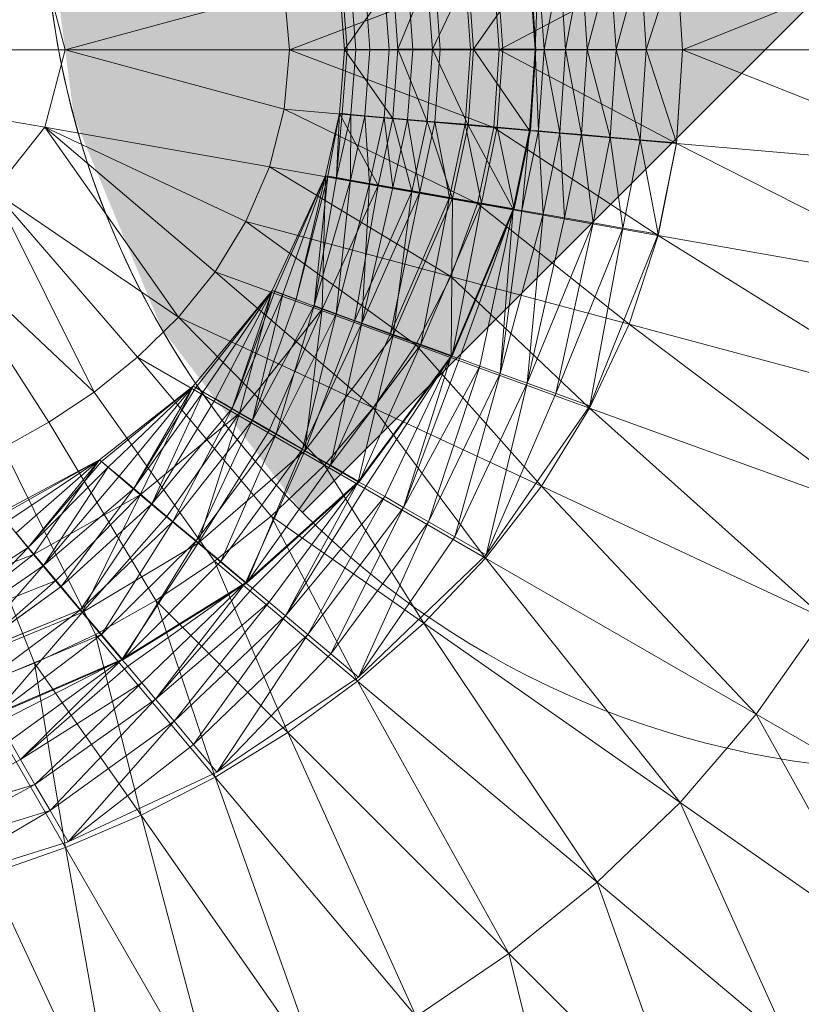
# Model space of a CAD drawing. Header units: metres. Extents: x 397.7 to 427.5, y 12.7 to 28.4.
# Tile 59 of 133: x 408.1106 to 408.1992, y 26.203 to 26.3146. Entities that reach past the tile are written whole.
import ezdxf

# ---------------------------------------------------------------- set-up
doc = ezdxf.new("R2010")
doc.units = ezdxf.units.M
doc.layers.add('A-DETL-____-MBND', color=7, linetype='Continuous', lineweight=18)
doc.layers.add('A-DETL-GENF-OTLN', color=7, linetype='Continuous', lineweight=18)

# ---------------------------------------------------------------- blocks, each defined once
blk = doc.blocks.new('Family - Inodor P4-153813-07_ENLLUMENAT_P4')
at = {"layer": 'A-DETL-____-MBND', "color": 253, "true_color": 0xaaaaaa}
for p, q in [((0.66725, 0.21359), (0.63302, 0.19991)), ((0.63233, 0.21053), (0.61227, 0.19991)), ((0.62223, 0.19992), (0.62484, 0.20984)), ((0.62223, 0.19992), (0.62484, 0.20984)), ((0.62551, 0.19992), (0.62484, 0.20984)), ((0.62551, 0.19992), (0.62484, 0.20984)), ((0.62551, 0.19992), (0.62825, 0.21013)), ((0.62551, 0.19992), (0.62825, 0.21013)), ((0.62893, 0.19992), (0.62825, 0.21013)), ((0.62893, 0.19992), (0.62825, 0.21013)), ((0.62893, 0.19992), (0.63233, 0.21049)), ((0.62893, 0.19992), (0.63233, 0.21049)), ((0.63302, 0.19991), (0.63233, 0.21053)), ((0.63302, 0.19991), (0.63233, 0.21049)), ((0.56308, 0.19991), (0.5608, 0.2087)), ((0.61164, 0.20872), (0.5885, 0.19991)), ((0.60936, 0.19997), (0.61571, 0.20909)), ((0.60936, 0.19997), (0.61571, 0.20909)), ((0.61227, 0.19991), (0.61164, 0.20872)), ((0.61267, 0.19992), (0.61205, 0.20871)), ((0.61267, 0.19992), (0.61205, 0.20871)), ((0.61634, 0.19997), (0.61571, 0.20909)), ((0.61634, 0.19997), (0.61571, 0.20909)), ((0.61643, 0.19992), (0.6158, 0.20904)), ((0.61634, 0.19997), (0.6167, 0.20912)), ((0.61634, 0.19997), (0.6167, 0.20912)), ((0.61734, 0.19992), (0.6167, 0.20912)), ((0.61734, 0.19992), (0.6167, 0.20912)), ((0.61734, 0.19992), (0.61915, 0.20934)), ((0.61734, 0.19992), (0.61915, 0.20934)), ((0.61979, 0.19992), (0.61915, 0.20934)), ((0.61979, 0.19992), (0.61915, 0.20934)), ((0.61979, 0.19992), (0.62158, 0.20955)), ((0.61979, 0.19992), (0.62158, 0.20955)), ((0.62223, 0.19992), (0.62158, 0.20955)), ((0.62223, 0.19992), (0.62158, 0.20955)), ((0.59473, 0.19992), (0.60022, 0.20774)), ((0.59473, 0.19992), (0.60022, 0.20774)), ((0.59979, 0.19992), (0.59923, 0.20759)), ((0.59979, 0.19992), (0.59923, 0.20759)), ((0.60022, 0.20774), (0.60079, 0.19997)), ((0.60079, 0.19997), (0.60022, 0.20774)), ((0.60079, 0.19997), (0.60022, 0.20774)), ((0.60079, 0.19997), (0.6041, 0.20807)), ((0.60079, 0.19997), (0.6041, 0.20807)), ((0.60247, 0.19991), (0.6019, 0.20782)), ((0.60247, 0.19991), (0.6019, 0.20782)), ((0.60469, 0.19997), (0.6041, 0.20807)), ((0.60469, 0.19997), (0.6041, 0.20807)), ((0.60469, 0.19997), (0.60875, 0.20848)), ((0.60469, 0.19997), (0.60875, 0.20848)), ((0.60557, 0.19992), (0.60498, 0.20809)), ((0.60557, 0.19992), (0.60498, 0.20809)), ((0.60901, 0.19992), (0.6084, 0.20839)), ((0.60901, 0.19992), (0.6084, 0.20839)), ((0.60936, 0.19997), (0.60875, 0.20848)), ((0.60936, 0.19997), (0.60875, 0.20848)), ((0.58792, 0.20665), (0.56308, 0.19991)), ((0.5885, 0.19991), (0.58792, 0.20665)), ((0.59473, 0.19992), (0.59418, 0.20715)), ((0.59473, 0.19992), (0.59418, 0.20715)), ((0.59418, 0.20715), (0.59473, 0.19991)), ((0.59473, 0.19991), (0.59418, 0.20715)), ((0.59504, 0.19991), (0.59449, 0.20718)), ((0.59504, 0.19991), (0.59449, 0.20718)), ((0.59602, 0.19991), (0.59547, 0.20726)), ((0.59602, 0.19991), (0.59547, 0.20726)), ((0.59762, 0.19992), (0.59707, 0.2074)), ((0.59762, 0.19992), (0.59707, 0.2074)), ((0.56308, 0.19991), (0.51095, 0.19991)), ((0.5608, 0.19112), (0.51095, 0.19991)), ((0.56308, 0.19991), (0.5608, 0.19112)), ((0.5885, 0.19991), (0.56308, 0.19991)), ((0.58792, 0.19318), (0.56308, 0.19991)), ((0.5885, 0.19991), (0.58792, 0.19318)), ((0.61227, 0.19991), (0.5885, 0.19991)), ((0.61164, 0.19111), (0.5885, 0.19991)), ((0.59418, 0.1927), (0.59473, 0.19992)), ((0.59418, 0.1927), (0.59473, 0.19992)), ((0.59473, 0.19991), (0.59418, 0.1927)), ((0.59418, 0.1927), (0.59473, 0.19991)), ((0.59449, 0.19267), (0.59504, 0.19991)), ((0.59449, 0.19267), (0.59504, 0.19991)), ((0.60079, 0.19997), (0.59473, 0.19992)), ((0.59473, 0.19992), (0.60079, 0.19997)), ((0.60022, 0.19211), (0.59473, 0.19992)), ((0.60022, 0.19211), (0.59473, 0.19992)), ((0.59473, 0.19991), (0.59504, 0.19991)), ((0.59473, 0.19991), (0.59504, 0.19991)), ((0.59504, 0.19991), (0.59602, 0.19991)), ((0.59504, 0.19991), (0.59602, 0.19991)), ((0.59547, 0.19258), (0.59602, 0.19991)), ((0.59547, 0.19258), (0.59602, 0.19991)), ((0.59602, 0.19991), (0.59762, 0.19992)), ((0.59602, 0.19991), (0.59762, 0.19992)), ((0.59706, 0.19244), (0.59762, 0.19992)), ((0.59706, 0.19244), (0.59762, 0.19992)), ((0.59762, 0.19992), (0.59979, 0.19992)), ((0.59762, 0.19992), (0.59979, 0.19992)), ((0.59923, 0.19225), (0.59979, 0.19992)), ((0.59923, 0.19225), (0.59979, 0.19992)), ((0.59979, 0.19992), (0.60247, 0.19991)), ((0.59979, 0.19992), (0.60247, 0.19991)), ((0.60079, 0.19997), (0.60022, 0.19211)), ((0.60022, 0.19211), (0.60079, 0.19997)), ((0.60022, 0.19211), (0.60079, 0.19997)), ((0.60469, 0.19997), (0.60079, 0.19997)), ((0.60469, 0.19997), (0.60079, 0.19997)), ((0.6041, 0.19177), (0.60079, 0.19997)), ((0.6041, 0.19177), (0.60079, 0.19997)), ((0.60189, 0.19201), (0.60247, 0.19991)), ((0.60189, 0.19201), (0.60247, 0.19991)), ((0.60247, 0.19991), (0.60557, 0.19992)), ((0.60247, 0.19991), (0.60557, 0.19992)), ((0.60469, 0.19997), (0.6041, 0.19177)), ((0.6041, 0.19177), (0.60469, 0.19997)), ((0.60936, 0.19997), (0.60469, 0.19997)), ((0.60875, 0.19136), (0.60469, 0.19997)), ((0.60469, 0.19997), (0.60936, 0.19997)), ((0.60875, 0.19136), (0.60469, 0.19997)), ((0.60498, 0.19175), (0.60557, 0.19992)), ((0.60498, 0.19175), (0.60557, 0.19992)), ((0.60557, 0.19992), (0.60901, 0.19992)), ((0.60557, 0.19992), (0.60901, 0.19992)), ((0.6084, 0.19146), (0.60901, 0.19992)), ((0.6084, 0.19146), (0.60901, 0.19992)), ((0.60875, 0.19136), (0.60936, 0.19997)), ((0.60875, 0.19136), (0.60936, 0.19997)), ((0.60901, 0.19992), (0.61267, 0.19992)), ((0.60901, 0.19992), (0.61267, 0.19992)), ((0.61634, 0.19997), (0.60936, 0.19997)), ((0.61634, 0.19997), (0.60936, 0.19997)), ((0.61571, 0.19076), (0.60936, 0.19997)), ((0.61571, 0.19076), (0.60936, 0.19997)), ((0.61227, 0.19991), (0.61164, 0.19111)), ((0.61204, 0.19112), (0.61267, 0.19992)), ((0.61204, 0.19112), (0.61267, 0.19992)), ((0.63302, 0.19991), (0.61227, 0.19991)), ((0.63233, 0.1893), (0.61227, 0.19991)), ((0.61267, 0.19992), (0.61643, 0.19992)), ((0.61267, 0.19992), (0.61643, 0.19992)), ((0.61634, 0.19997), (0.61571, 0.19076)), ((0.61571, 0.19076), (0.61634, 0.19997)), ((0.6158, 0.19078), (0.61643, 0.19992)), ((0.61734, 0.19992), (0.61634, 0.19997)), ((0.61734, 0.19992), (0.61634, 0.19997)), ((0.6167, 0.19072), (0.61634, 0.19997)), ((0.6167, 0.19072), (0.61634, 0.19997)), ((0.61734, 0.19992), (0.6167, 0.19072)), ((0.6167, 0.19072), (0.61734, 0.19992)), ((0.61979, 0.19992), (0.61734, 0.19992)), ((0.61915, 0.19051), (0.61734, 0.19992)), ((0.61734, 0.19992), (0.61979, 0.19992)), ((0.61915, 0.19051), (0.61734, 0.19992)), ((0.61915, 0.19051), (0.61979, 0.19992)), ((0.61915, 0.19051), (0.61979, 0.19992)), ((0.62223, 0.19992), (0.61979, 0.19992)), ((0.62158, 0.1903), (0.61979, 0.19992)), ((0.61979, 0.19992), (0.62223, 0.19992)), ((0.62158, 0.1903), (0.61979, 0.19992)), ((0.62158, 0.1903), (0.62223, 0.19992)), ((0.62158, 0.1903), (0.62223, 0.19992)), ((0.62551, 0.19992), (0.62223, 0.19992)), ((0.62484, 0.19001), (0.62223, 0.19992)), ((0.62223, 0.19992), (0.62551, 0.19992)), ((0.62484, 0.19001), (0.62223, 0.19992)), ((0.62484, 0.19001), (0.62551, 0.19992)), ((0.62484, 0.19001), (0.62551, 0.19992)), ((0.62893, 0.19992), (0.62551, 0.19992)), ((0.62825, 0.18971), (0.62551, 0.19992)), ((0.62551, 0.19992), (0.62893, 0.19992)), ((0.62825, 0.18971), (0.62551, 0.19992)), ((0.62825, 0.18971), (0.62893, 0.19992)), ((0.62825, 0.18971), (0.62893, 0.19992)), ((0.63302, 0.19991), (0.62893, 0.19992)), ((0.63302, 0.19991), (0.62893, 0.19992)), ((0.63233, 0.18936), (0.62893, 0.19992)), ((0.63233, 0.18936), (0.62893, 0.19992)), ((0.63302, 0.19991), (0.63233, 0.1893)), ((0.63302, 0.19991), (0.63233, 0.18936)), ((0.66806, 0.19991), (0.63302, 0.19991)), ((0.66725, 0.18624), (0.63302, 0.19991)), ((0.58792, 0.19318), (0.58624, 0.18664)), ((0.61164, 0.19111), (0.58792, 0.19318)), ((0.60979, 0.18249), (0.58792, 0.19318)), ((0.59258, 0.18564), (0.59418, 0.1927)), ((0.59258, 0.18564), (0.59418, 0.1927)), ((0.59418, 0.1927), (0.59258, 0.18564)), ((0.59258, 0.18564), (0.59418, 0.1927)), ((0.59287, 0.18557), (0.59418, 0.1927)), ((0.59287, 0.18557), (0.59418, 0.1927)), ((0.59385, 0.18542), (0.59418, 0.1927)), ((0.59385, 0.18542), (0.59418, 0.1927)), ((0.59449, 0.19267), (0.59385, 0.18542)), ((0.59385, 0.18542), (0.59449, 0.19267)), ((0.59547, 0.19258), (0.59385, 0.18542)), ((0.59385, 0.18542), (0.59547, 0.19258)), ((0.60022, 0.19211), (0.59418, 0.1927)), ((0.60022, 0.19211), (0.59418, 0.1927)), ((0.59854, 0.18453), (0.59418, 0.1927)), ((0.59854, 0.18453), (0.59418, 0.1927)), ((0.59418, 0.1927), (0.59449, 0.19267)), ((0.59449, 0.19267), (0.59418, 0.1927)), ((0.59449, 0.19267), (0.59547, 0.19258)), ((0.59547, 0.19258), (0.59449, 0.19267)), ((0.59543, 0.18514), (0.59547, 0.19258)), ((0.59543, 0.18514), (0.59547, 0.19258)), ((0.59706, 0.19244), (0.59543, 0.18514)), ((0.59543, 0.18514), (0.59706, 0.19244)), ((0.59547, 0.19258), (0.59706, 0.19244)), ((0.59706, 0.19244), (0.59547, 0.19258)), ((0.59706, 0.19244), (0.59923, 0.19225)), ((0.59923, 0.19225), (0.59706, 0.19244)), ((0.59756, 0.18476), (0.59706, 0.19244)), ((0.59756, 0.18476), (0.59706, 0.19244)), ((0.59923, 0.19225), (0.59756, 0.18476)), ((0.59756, 0.18476), (0.59923, 0.19225)), ((0.60022, 0.19211), (0.59854, 0.18453)), ((0.59854, 0.18453), (0.60022, 0.19211)), ((0.60022, 0.19211), (0.59854, 0.18453)), ((0.59923, 0.19225), (0.60189, 0.19201)), ((0.60189, 0.19201), (0.59923, 0.19225)), ((0.6002, 0.1843), (0.59923, 0.19225)), ((0.6002, 0.1843), (0.59923, 0.19225)), ((0.60189, 0.19201), (0.6002, 0.1843)), ((0.6002, 0.1843), (0.60189, 0.19201)), ((0.6041, 0.19177), (0.60022, 0.19211)), ((0.6041, 0.19177), (0.60022, 0.19211)), ((0.60237, 0.18386), (0.60022, 0.19211)), ((0.60237, 0.18386), (0.60022, 0.19211)), ((0.60189, 0.19201), (0.60498, 0.19175)), ((0.60498, 0.19175), (0.60189, 0.19201)), ((0.60326, 0.18376), (0.60189, 0.19201)), ((0.60326, 0.18376), (0.60189, 0.19201)), ((0.5608, 0.19112), (0.55503, 0.18387)), ((0.58624, 0.18664), (0.5608, 0.19112)), ((0.58357, 0.18046), (0.5608, 0.19112)), ((0.5608, 0.19112), (0.57592, 0.16962)), ((0.58007, 0.17476), (0.5608, 0.19112)), ((0.6041, 0.19177), (0.60237, 0.18386)), ((0.60237, 0.18386), (0.6041, 0.19177)), ((0.60498, 0.19175), (0.60326, 0.18376)), ((0.60326, 0.18376), (0.60498, 0.19175)), ((0.60875, 0.19136), (0.6041, 0.19177)), ((0.60875, 0.19136), (0.6041, 0.19177)), ((0.60697, 0.18305), (0.6041, 0.19177)), ((0.60697, 0.18305), (0.6041, 0.19177)), ((0.60498, 0.19175), (0.6084, 0.19146)), ((0.6084, 0.19146), (0.60498, 0.19175)), ((0.60663, 0.18317), (0.60498, 0.19175)), ((0.60663, 0.18317), (0.60498, 0.19175)), ((0.6084, 0.19146), (0.60663, 0.18317)), ((0.60663, 0.18317), (0.6084, 0.19146)), ((0.60875, 0.19136), (0.60697, 0.18305)), ((0.60697, 0.18305), (0.60875, 0.19136)), ((0.6084, 0.19146), (0.61204, 0.19112)), ((0.61204, 0.19112), (0.6084, 0.19146)), ((0.61024, 0.18253), (0.6084, 0.19146)), ((0.61024, 0.18253), (0.6084, 0.19146)), ((0.61571, 0.19076), (0.60875, 0.19136)), ((0.61571, 0.19076), (0.60875, 0.19136)), ((0.61385, 0.18184), (0.60875, 0.19136)), ((0.61385, 0.18184), (0.60875, 0.19136)), ((0.61164, 0.19111), (0.60979, 0.18249)), ((0.61204, 0.19112), (0.61024, 0.18253)), ((0.61024, 0.18253), (0.61204, 0.19112)), ((0.63233, 0.1893), (0.61164, 0.19111)), ((0.63029, 0.17887), (0.61164, 0.19111)), ((0.61204, 0.19112), (0.6158, 0.19078)), ((0.6158, 0.19078), (0.61204, 0.19112)), ((0.61395, 0.18188), (0.61204, 0.19112)), ((0.61395, 0.18188), (0.61204, 0.19112)), ((0.6158, 0.19078), (0.61395, 0.18188)), ((0.61571, 0.19076), (0.61385, 0.18184)), ((0.61385, 0.18184), (0.61571, 0.19076)), ((0.61484, 0.18171), (0.61571, 0.19076)), ((0.61484, 0.18171), (0.61571, 0.19076)), ((0.6167, 0.19072), (0.61484, 0.18171)), ((0.61484, 0.18171), (0.6167, 0.19072)), ((0.6167, 0.19072), (0.61571, 0.19076)), ((0.6167, 0.19072), (0.61571, 0.19076)), ((0.61915, 0.19051), (0.6167, 0.19072)), ((0.61915, 0.19051), (0.6167, 0.19072)), ((0.61726, 0.18129), (0.6167, 0.19072)), ((0.61726, 0.18129), (0.6167, 0.19072)), ((0.61915, 0.19051), (0.61726, 0.18129)), ((0.61726, 0.18129), (0.61915, 0.19051)), ((0.62158, 0.1903), (0.61915, 0.19051)), ((0.62158, 0.1903), (0.61915, 0.19051)), ((0.61966, 0.18087), (0.61915, 0.19051)), ((0.61966, 0.18087), (0.61915, 0.19051)), ((0.62158, 0.1903), (0.61966, 0.18087)), ((0.61966, 0.18087), (0.62158, 0.1903)), ((0.62484, 0.19001), (0.62158, 0.1903)), ((0.62484, 0.19001), (0.62158, 0.1903)), ((0.62289, 0.1803), (0.62158, 0.1903)), ((0.62289, 0.1803), (0.62158, 0.1903)), ((0.62484, 0.19001), (0.62289, 0.1803)), ((0.62289, 0.1803), (0.62484, 0.19001)), ((0.62825, 0.18971), (0.62484, 0.19001)), ((0.62825, 0.18971), (0.62484, 0.19001)), ((0.62625, 0.1797), (0.62484, 0.19001)), ((0.62625, 0.1797), (0.62484, 0.19001)), ((0.62825, 0.18971), (0.62625, 0.1797)), ((0.62625, 0.1797), (0.62825, 0.18971)), ((0.63233, 0.18936), (0.62825, 0.18971)), ((0.63233, 0.18936), (0.62825, 0.18971)), ((0.63029, 0.179), (0.62825, 0.18971)), ((0.63029, 0.179), (0.62825, 0.18971)), ((0.63233, 0.18936), (0.63029, 0.179)), ((0.63233, 0.1893), (0.63029, 0.17887)), ((0.66725, 0.18624), (0.63233, 0.1893)), ((0.66485, 0.17278), (0.63233, 0.1893)), ((0.58624, 0.18664), (0.58357, 0.18046)), ((0.60979, 0.18249), (0.58624, 0.18664)), ((0.6068, 0.17423), (0.58624, 0.18664)), ((0.58653, 0.17265), (0.59258, 0.18564)), ((0.58653, 0.17265), (0.59258, 0.18564)), ((0.59258, 0.18564), (0.58653, 0.17265)), ((0.58653, 0.17265), (0.59258, 0.18564)), ((0.58683, 0.17254), (0.59258, 0.18564)), ((0.58683, 0.17254), (0.59258, 0.18564)), ((0.58775, 0.17221), (0.59258, 0.18564)), ((0.58775, 0.17221), (0.59258, 0.18564)), ((0.58925, 0.17166), (0.59258, 0.18564)), ((0.58925, 0.17166), (0.59258, 0.18564)), ((0.59287, 0.18557), (0.58925, 0.17166)), ((0.58925, 0.17166), (0.59287, 0.18557)), ((0.5913, 0.17092), (0.59287, 0.18557)), ((0.5913, 0.17092), (0.59287, 0.18557)), ((0.59385, 0.18542), (0.5913, 0.17092)), ((0.5913, 0.17092), (0.59385, 0.18542)), ((0.59221, 0.17052), (0.59258, 0.18564)), ((0.59221, 0.17052), (0.59258, 0.18564)), ((0.59854, 0.18453), (0.59258, 0.18564)), ((0.59854, 0.18453), (0.59258, 0.18564)), ((0.59287, 0.18557), (0.59258, 0.18564)), ((0.59287, 0.18557), (0.59258, 0.18564)), ((0.59385, 0.18542), (0.59287, 0.18557)), ((0.59385, 0.18542), (0.59287, 0.18557)), ((0.59543, 0.18514), (0.59385, 0.18542)), ((0.59543, 0.18514), (0.59385, 0.18542)), ((0.59543, 0.18514), (0.5913, 0.17092)), ((0.5913, 0.17092), (0.59543, 0.18514)), ((0.59854, 0.18453), (0.59221, 0.17052)), ((0.59221, 0.17052), (0.59854, 0.18453)), ((0.59854, 0.18453), (0.59221, 0.17052)), ((0.59381, 0.17), (0.59543, 0.18514)), ((0.59381, 0.17), (0.59543, 0.18514)), ((0.59756, 0.18476), (0.59381, 0.17)), ((0.59381, 0.17), (0.59756, 0.18476)), ((0.59756, 0.18476), (0.59543, 0.18514)), ((0.59756, 0.18476), (0.59543, 0.18514)), ((0.59587, 0.16919), (0.59854, 0.18453)), ((0.59587, 0.16919), (0.59854, 0.18453)), ((0.59672, 0.16894), (0.59756, 0.18476)), ((0.59672, 0.16894), (0.59756, 0.18476)), ((0.6002, 0.1843), (0.59672, 0.16894)), ((0.59672, 0.16894), (0.6002, 0.1843)), ((0.6002, 0.1843), (0.59756, 0.18476)), ((0.6002, 0.1843), (0.59756, 0.18476)), ((0.60237, 0.18386), (0.59854, 0.18453)), ((0.60237, 0.18386), (0.59854, 0.18453)), ((0.60326, 0.18376), (0.6002, 0.1843)), ((0.60326, 0.18376), (0.6002, 0.1843)), ((0.57592, 0.16962), (0.55503, 0.18387)), ((0.55503, 0.18387), (0.56637, 0.16111)), ((0.5713, 0.16507), (0.55503, 0.18387)), ((0.60237, 0.18386), (0.59587, 0.16919)), ((0.59587, 0.16919), (0.60237, 0.18386)), ((0.60326, 0.18376), (0.59672, 0.16894)), ((0.59672, 0.16894), (0.60326, 0.18376)), ((0.59995, 0.16777), (0.60326, 0.18376)), ((0.59995, 0.16777), (0.60326, 0.18376)), ((0.60663, 0.18317), (0.59995, 0.16777)), ((0.59995, 0.16777), (0.60663, 0.18317)), ((0.60026, 0.16759), (0.60237, 0.18386)), ((0.60026, 0.16759), (0.60237, 0.18386)), ((0.60697, 0.18305), (0.60026, 0.16759)), ((0.60026, 0.16759), (0.60697, 0.18305)), ((0.60697, 0.18305), (0.60237, 0.18386)), ((0.60697, 0.18305), (0.60237, 0.18386)), ((0.60663, 0.18317), (0.60326, 0.18376)), ((0.60663, 0.18317), (0.60326, 0.18376)), ((0.60338, 0.16652), (0.60663, 0.18317)), ((0.60338, 0.16652), (0.60663, 0.18317)), ((0.61024, 0.18253), (0.60663, 0.18317)), ((0.61024, 0.18253), (0.60663, 0.18317)), ((0.60682, 0.1652), (0.60697, 0.18305)), ((0.60682, 0.1652), (0.60697, 0.18305)), ((0.61385, 0.18184), (0.60697, 0.18305)), ((0.61385, 0.18184), (0.60697, 0.18305)), ((0.61024, 0.18253), (0.60338, 0.16652)), ((0.60338, 0.16652), (0.61024, 0.18253)), ((0.60979, 0.18249), (0.6068, 0.17423)), ((0.60693, 0.16523), (0.61024, 0.18253)), ((0.60693, 0.16523), (0.61024, 0.18253)), ((0.61395, 0.18188), (0.60693, 0.16523)), ((0.63029, 0.17887), (0.60979, 0.18249)), ((0.62697, 0.16883), (0.60979, 0.18249)), ((0.61395, 0.18188), (0.61024, 0.18253)), ((0.61395, 0.18188), (0.61024, 0.18253)), ((0.61385, 0.18184), (0.60682, 0.1652)), ((0.60682, 0.1652), (0.61385, 0.18184)), ((0.60778, 0.16491), (0.61385, 0.18184)), ((0.60778, 0.16491), (0.61385, 0.18184)), ((0.61008, 0.16407), (0.61385, 0.18184)), ((0.61008, 0.16407), (0.61385, 0.18184)), ((0.61237, 0.16324), (0.61385, 0.18184)), ((0.61237, 0.16324), (0.61385, 0.18184)), ((0.61484, 0.18171), (0.61237, 0.16324)), ((0.61237, 0.16324), (0.61484, 0.18171)), ((0.61726, 0.18129), (0.61237, 0.16324)), ((0.61237, 0.16324), (0.61726, 0.18129)), ((0.61484, 0.18171), (0.61385, 0.18184)), ((0.61484, 0.18171), (0.61385, 0.18184)), ((0.61726, 0.18129), (0.61484, 0.18171)), ((0.61726, 0.18129), (0.61484, 0.18171)), ((0.61545, 0.16212), (0.61726, 0.18129)), ((0.61545, 0.16212), (0.61726, 0.18129)), ((0.61966, 0.18087), (0.61545, 0.16212)), ((0.61545, 0.16212), (0.61966, 0.18087)), ((0.61966, 0.18087), (0.61726, 0.18129)), ((0.61966, 0.18087), (0.61726, 0.18129)), ((0.62289, 0.1803), (0.61966, 0.18087)), ((0.62289, 0.1803), (0.61966, 0.18087)), ((0.58357, 0.18046), (0.58007, 0.17476)), ((0.6068, 0.17423), (0.58357, 0.18046)), ((0.58357, 0.18046), (0.60281, 0.16648)), ((0.62289, 0.1803), (0.61545, 0.16212)), ((0.61545, 0.16212), (0.62289, 0.1803)), ((0.61867, 0.16095), (0.62289, 0.1803)), ((0.61867, 0.16095), (0.62289, 0.1803)), ((0.62625, 0.1797), (0.61867, 0.16095)), ((0.61867, 0.16095), (0.62625, 0.1797)), ((0.62252, 0.15955), (0.62625, 0.1797)), ((0.62252, 0.15955), (0.62625, 0.1797)), ((0.62625, 0.1797), (0.62289, 0.1803)), ((0.62625, 0.1797), (0.62289, 0.1803)), ((0.63029, 0.179), (0.62625, 0.1797)), ((0.63029, 0.179), (0.62625, 0.1797)), ((0.56637, 0.16111), (0.54779, 0.17865)), ((0.56126, 0.1577), (0.54779, 0.17865)), ((0.63029, 0.179), (0.62252, 0.15955)), ((0.63029, 0.17887), (0.62697, 0.16883)), ((0.66485, 0.17278), (0.63029, 0.17887)), ((0.66094, 0.15973), (0.63029, 0.17887)), ((0.58007, 0.17476), (0.57592, 0.16962)), ((0.60281, 0.16648), (0.58007, 0.17476)), ((0.58007, 0.17476), (0.59798, 0.15933)), ((0.6068, 0.17423), (0.60281, 0.16648)), ((0.62697, 0.16883), (0.6068, 0.17423)), ((0.62251, 0.15931), (0.6068, 0.17423)), ((0.57761, 0.16181), (0.58653, 0.17265)), ((0.57761, 0.16181), (0.58653, 0.17265)), ((0.58653, 0.17265), (0.57761, 0.16181)), ((0.57761, 0.16181), (0.58653, 0.17265)), ((0.57788, 0.16165), (0.58653, 0.17265)), ((0.57788, 0.16165), (0.58653, 0.17265)), ((0.57873, 0.16116), (0.58653, 0.17265)), ((0.57873, 0.16116), (0.58653, 0.17265)), ((0.58012, 0.16036), (0.58653, 0.17265)), ((0.58012, 0.16036), (0.58653, 0.17265)), ((0.582, 0.15928), (0.58653, 0.17265)), ((0.582, 0.15928), (0.58653, 0.17265)), ((0.58683, 0.17254), (0.582, 0.15928)), ((0.582, 0.15928), (0.58683, 0.17254)), ((0.58775, 0.17221), (0.582, 0.15928)), ((0.582, 0.15928), (0.58775, 0.17221)), ((0.58284, 0.15873), (0.58653, 0.17265)), ((0.58284, 0.15873), (0.58653, 0.17265)), ((0.58432, 0.15794), (0.58775, 0.17221)), ((0.58432, 0.15794), (0.58775, 0.17221)), ((0.59221, 0.17052), (0.58653, 0.17265)), ((0.59221, 0.17052), (0.58653, 0.17265)), ((0.58683, 0.17254), (0.58653, 0.17265)), ((0.58683, 0.17254), (0.58653, 0.17265)), ((0.58775, 0.17221), (0.58683, 0.17254)), ((0.58775, 0.17221), (0.58683, 0.17254)), ((0.58925, 0.17166), (0.58775, 0.17221)), ((0.58925, 0.17166), (0.58775, 0.17221)), ((0.58432, 0.15794), (0.58925, 0.17166)), ((0.58925, 0.17166), (0.58432, 0.15794)), ((0.58432, 0.15794), (0.5913, 0.17092)), ((0.58432, 0.15794), (0.5913, 0.17092)), ((0.587, 0.15639), (0.5913, 0.17092)), ((0.587, 0.15639), (0.5913, 0.17092)), ((0.59381, 0.17), (0.5913, 0.17092)), ((0.59381, 0.17), (0.5913, 0.17092)), ((0.57592, 0.16962), (0.5713, 0.16507)), ((0.59798, 0.15933), (0.57592, 0.16962)), ((0.57592, 0.16962), (0.59247, 0.15285)), ((0.59221, 0.17052), (0.58284, 0.15873)), ((0.58284, 0.15873), (0.59221, 0.17052)), ((0.59221, 0.17052), (0.58284, 0.15873)), ((0.58621, 0.15678), (0.59221, 0.17052)), ((0.58621, 0.15678), (0.59221, 0.17052)), ((0.59381, 0.17), (0.587, 0.15639)), ((0.587, 0.15639), (0.59381, 0.17)), ((0.58997, 0.15467), (0.59381, 0.17)), ((0.58997, 0.15467), (0.59381, 0.17)), ((0.59025, 0.15445), (0.59221, 0.17052)), ((0.59025, 0.15445), (0.59221, 0.17052)), ((0.59587, 0.16919), (0.59221, 0.17052)), ((0.59587, 0.16919), (0.59221, 0.17052)), ((0.59672, 0.16894), (0.59381, 0.17)), ((0.59672, 0.16894), (0.59381, 0.17)), ((0.59672, 0.16894), (0.58997, 0.15467)), ((0.58997, 0.15467), (0.59672, 0.16894)), ((0.59587, 0.16919), (0.59025, 0.15445)), ((0.59025, 0.15445), (0.59587, 0.16919)), ((0.59314, 0.15285), (0.59672, 0.16894)), ((0.59314, 0.15285), (0.59672, 0.16894)), ((0.60026, 0.16759), (0.59587, 0.16919)), ((0.60026, 0.16759), (0.59587, 0.16919)), ((0.59995, 0.16777), (0.59672, 0.16894)), ((0.59995, 0.16777), (0.59672, 0.16894)), ((0.62697, 0.16883), (0.62251, 0.15931)), ((0.66094, 0.15973), (0.62697, 0.16883)), ((0.65562, 0.14726), (0.62697, 0.16883)), ((0.60026, 0.16759), (0.59025, 0.15445)), ((0.59025, 0.15445), (0.60026, 0.16759)), ((0.59995, 0.16777), (0.59314, 0.15285)), ((0.59314, 0.15285), (0.59995, 0.16777)), ((0.5963, 0.15096), (0.60026, 0.16759)), ((0.5963, 0.15096), (0.60026, 0.16759)), ((0.60338, 0.16652), (0.59995, 0.16777)), ((0.60338, 0.16652), (0.59995, 0.16777)), ((0.60682, 0.1652), (0.60026, 0.16759)), ((0.60682, 0.1652), (0.60026, 0.16759)), ((0.60338, 0.16652), (0.59314, 0.15285)), ((0.59314, 0.15285), (0.60338, 0.16652)), ((0.59641, 0.15096), (0.60338, 0.16652)), ((0.59641, 0.15096), (0.60338, 0.16652)), ((0.60281, 0.16648), (0.59798, 0.15933)), ((0.62251, 0.15931), (0.60281, 0.16648)), ((0.60281, 0.16648), (0.61704, 0.15045)), ((0.60693, 0.16523), (0.60338, 0.16652)), ((0.60693, 0.16523), (0.60338, 0.16652)), ((0.60682, 0.1652), (0.5963, 0.15096)), ((0.5963, 0.15096), (0.60682, 0.1652)), ((0.60693, 0.16523), (0.59641, 0.15096)), ((0.59719, 0.1505), (0.60682, 0.1652)), ((0.59719, 0.1505), (0.60682, 0.1652)), ((0.59931, 0.14928), (0.60682, 0.1652)), ((0.59931, 0.14928), (0.60682, 0.1652)), ((0.60142, 0.14806), (0.60682, 0.1652)), ((0.60142, 0.14806), (0.60682, 0.1652)), ((0.60778, 0.16491), (0.60682, 0.1652)), ((0.60778, 0.16491), (0.60682, 0.1652)), ((0.5713, 0.16507), (0.56637, 0.16111)), ((0.59247, 0.15285), (0.5713, 0.16507)), ((0.5713, 0.16507), (0.58644, 0.14706)), ((0.60778, 0.16491), (0.60142, 0.14806)), ((0.60142, 0.14806), (0.60778, 0.16491)), ((0.61008, 0.16407), (0.60142, 0.14806)), ((0.60142, 0.14806), (0.61008, 0.16407)), ((0.60426, 0.14642), (0.61008, 0.16407)), ((0.60426, 0.14642), (0.61008, 0.16407)), ((0.61008, 0.16407), (0.60778, 0.16491)), ((0.61008, 0.16407), (0.60778, 0.16491)), ((0.61237, 0.16324), (0.61008, 0.16407)), ((0.61237, 0.16324), (0.61008, 0.16407)), ((0.61237, 0.16324), (0.60426, 0.14642)), ((0.60426, 0.14642), (0.61237, 0.16324)), ((0.60723, 0.14471), (0.61237, 0.16324)), ((0.60723, 0.14471), (0.61237, 0.16324)), ((0.61545, 0.16212), (0.61237, 0.16324)), ((0.61545, 0.16212), (0.61237, 0.16324)), ((0.56699, 0.15344), (0.57761, 0.16181)), ((0.56699, 0.15344), (0.57761, 0.16181)), ((0.57761, 0.16181), (0.56699, 0.15344)), ((0.56699, 0.15344), (0.57761, 0.16181)), ((0.56723, 0.15324), (0.57761, 0.16181)), ((0.56723, 0.15324), (0.57761, 0.16181)), ((0.56798, 0.15261), (0.57761, 0.16181)), ((0.56798, 0.15261), (0.57761, 0.16181)), ((0.56921, 0.15158), (0.57761, 0.16181)), ((0.56921, 0.15158), (0.57761, 0.16181)), ((0.57087, 0.15019), (0.57761, 0.16181)), ((0.57087, 0.15019), (0.57761, 0.16181)), ((0.5716, 0.1495), (0.57761, 0.16181)), ((0.5716, 0.1495), (0.57761, 0.16181)), ((0.58284, 0.15873), (0.57761, 0.16181)), ((0.58284, 0.15873), (0.57761, 0.16181)), ((0.57788, 0.16165), (0.57761, 0.16181)), ((0.57788, 0.16165), (0.57761, 0.16181)), ((0.61545, 0.16212), (0.60723, 0.14471)), ((0.60723, 0.14471), (0.61545, 0.16212)), ((0.61078, 0.14267), (0.61545, 0.16212)), ((0.61078, 0.14267), (0.61545, 0.16212)), ((0.61867, 0.16095), (0.61545, 0.16212)), ((0.61867, 0.16095), (0.61545, 0.16212)), ((0.56637, 0.16111), (0.56126, 0.1577)), ((0.56637, 0.16111), (0.58003, 0.14195)), ((0.57788, 0.16165), (0.57087, 0.15019)), ((0.57087, 0.15019), (0.57788, 0.16165)), ((0.57873, 0.16116), (0.57087, 0.15019)), ((0.57087, 0.15019), (0.57873, 0.16116)), ((0.57292, 0.14847), (0.57873, 0.16116)), ((0.57292, 0.14847), (0.57873, 0.16116)), ((0.57873, 0.16116), (0.57788, 0.16165)), ((0.57873, 0.16116), (0.57788, 0.16165)), ((0.58012, 0.16036), (0.57873, 0.16116)), ((0.58012, 0.16036), (0.57873, 0.16116)), ((0.61867, 0.16095), (0.61078, 0.14267)), ((0.61078, 0.14267), (0.61867, 0.16095)), ((0.62252, 0.15955), (0.61867, 0.16095)), ((0.62252, 0.15955), (0.61867, 0.16095)), ((0.58012, 0.16036), (0.57292, 0.14847)), ((0.57292, 0.14847), (0.58012, 0.16036)), ((0.582, 0.15928), (0.58012, 0.16036)), ((0.582, 0.15928), (0.58012, 0.16036)), ((0.62252, 0.15955), (0.61078, 0.14267)), ((0.5716, 0.1495), (0.58284, 0.15873)), ((0.5716, 0.1495), (0.58284, 0.15873)), ((0.58284, 0.15873), (0.5716, 0.1495)), ((0.582, 0.15928), (0.57292, 0.14847)), ((0.57292, 0.14847), (0.582, 0.15928)), ((0.57458, 0.147), (0.58284, 0.15873)), ((0.57458, 0.147), (0.58284, 0.15873)), ((0.5753, 0.14647), (0.582, 0.15928)), ((0.5753, 0.14647), (0.582, 0.15928)), ((0.57816, 0.144), (0.58284, 0.15873)), ((0.57816, 0.144), (0.58284, 0.15873)), ((0.58432, 0.15794), (0.582, 0.15928)), ((0.58432, 0.15794), (0.582, 0.15928)), ((0.58621, 0.15678), (0.58284, 0.15873)), ((0.58621, 0.15678), (0.58284, 0.15873)), ((0.59798, 0.15933), (0.59247, 0.15285)), ((0.61704, 0.15045), (0.59798, 0.15933)), ((0.59798, 0.15933), (0.61073, 0.14231)), ((0.62251, 0.15931), (0.61704, 0.15045)), ((0.65562, 0.14726), (0.62251, 0.15931)), ((0.62251, 0.15931), (0.64904, 0.13552)), ((0.56126, 0.1577), (0.55607, 0.1548)), ((0.56126, 0.1577), (0.57337, 0.1375)), ((0.58432, 0.15794), (0.5753, 0.14647)), ((0.5753, 0.14647), (0.58432, 0.15794)), ((0.57793, 0.14427), (0.58432, 0.15794)), ((0.57793, 0.14427), (0.58432, 0.15794)), ((0.587, 0.15639), (0.58432, 0.15794)), ((0.587, 0.15639), (0.58432, 0.15794)), ((0.587, 0.15639), (0.57793, 0.14427)), ((0.57793, 0.14427), (0.587, 0.15639)), ((0.58621, 0.15678), (0.57816, 0.144)), ((0.57816, 0.144), (0.58621, 0.15678)), ((0.58073, 0.14192), (0.587, 0.15639)), ((0.58073, 0.14192), (0.587, 0.15639)), ((0.59025, 0.15445), (0.58621, 0.15678)), ((0.59025, 0.15445), (0.58621, 0.15678)), ((0.58997, 0.15467), (0.587, 0.15639)), ((0.58997, 0.15467), (0.587, 0.15639)), ((0.55607, 0.1548), (0.56654, 0.13366)), ((0.59025, 0.15445), (0.57816, 0.144)), ((0.57816, 0.144), (0.59025, 0.15445)), ((0.58997, 0.15467), (0.58073, 0.14192)), ((0.58073, 0.14192), (0.58997, 0.15467)), ((0.58351, 0.13951), (0.59025, 0.15445)), ((0.58351, 0.13951), (0.59025, 0.15445)), ((0.58362, 0.13949), (0.58997, 0.15467)), ((0.58362, 0.13949), (0.58997, 0.15467)), ((0.59314, 0.15285), (0.58997, 0.15467)), ((0.59314, 0.15285), (0.58997, 0.15467)), ((0.5963, 0.15096), (0.59025, 0.15445)), ((0.5963, 0.15096), (0.59025, 0.15445)), ((0.55567, 0.14741), (0.56699, 0.15344)), ((0.55567, 0.14741), (0.56699, 0.15344)), ((0.56699, 0.15344), (0.55567, 0.14741)), ((0.55567, 0.14741), (0.56699, 0.15344)), ((0.55587, 0.14717), (0.56699, 0.15344)), ((0.55587, 0.14717), (0.56699, 0.15344)), ((0.5565, 0.14641), (0.56699, 0.15344)), ((0.5565, 0.14641), (0.56699, 0.15344)), ((0.55753, 0.14519), (0.56699, 0.15344)), ((0.55753, 0.14519), (0.56699, 0.15344)), ((0.55892, 0.14353), (0.56699, 0.15344)), ((0.55892, 0.14353), (0.56699, 0.15344)), ((0.56723, 0.15324), (0.55892, 0.14353)), ((0.55892, 0.14353), (0.56723, 0.15324)), ((0.55952, 0.14272), (0.56699, 0.15344)), ((0.55952, 0.14272), (0.56699, 0.15344)), ((0.5716, 0.1495), (0.56699, 0.15344)), ((0.5716, 0.1495), (0.56699, 0.15344)), ((0.56723, 0.15324), (0.56699, 0.15344)), ((0.56723, 0.15324), (0.56699, 0.15344)), ((0.56798, 0.15261), (0.56723, 0.15324)), ((0.56798, 0.15261), (0.56723, 0.15324)), ((0.59314, 0.15285), (0.58362, 0.13949)), ((0.58362, 0.13949), (0.59314, 0.15285)), ((0.59247, 0.15285), (0.58644, 0.14706)), ((0.61073, 0.14231), (0.59247, 0.15285)), ((0.59247, 0.15285), (0.60374, 0.13494)), ((0.59641, 0.15096), (0.59314, 0.15285)), ((0.59641, 0.15096), (0.59314, 0.15285)), ((0.55086, 0.15235), (0.55962, 0.13041)), ((0.56798, 0.15261), (0.55892, 0.14353)), ((0.55892, 0.14353), (0.56798, 0.15261)), ((0.56065, 0.14147), (0.56798, 0.15261)), ((0.56065, 0.14147), (0.56798, 0.15261)), ((0.56921, 0.15158), (0.56798, 0.15261)), ((0.56921, 0.15158), (0.56798, 0.15261)), ((0.56921, 0.15158), (0.56065, 0.14147)), ((0.56065, 0.14147), (0.56921, 0.15158)), ((0.57087, 0.15019), (0.56921, 0.15158)), ((0.57087, 0.15019), (0.56921, 0.15158)), ((0.5963, 0.15096), (0.58351, 0.13951)), ((0.58351, 0.13951), (0.5963, 0.15096)), ((0.59641, 0.15096), (0.58362, 0.13949)), ((0.58431, 0.13891), (0.5963, 0.15096)), ((0.58431, 0.13891), (0.5963, 0.15096)), ((0.58619, 0.13733), (0.5963, 0.15096)), ((0.58619, 0.13733), (0.5963, 0.15096)), ((0.58806, 0.13576), (0.5963, 0.15096)), ((0.58806, 0.13576), (0.5963, 0.15096)), ((0.59719, 0.1505), (0.5963, 0.15096)), ((0.59719, 0.1505), (0.5963, 0.15096)), ((0.5716, 0.1495), (0.55952, 0.14272)), ((0.55952, 0.14272), (0.5716, 0.1495)), ((0.5716, 0.1495), (0.55952, 0.14272)), ((0.57087, 0.15019), (0.56065, 0.14147)), ((0.56065, 0.14147), (0.57087, 0.15019)), ((0.56202, 0.13974), (0.5716, 0.1495)), ((0.56202, 0.13974), (0.5716, 0.1495)), ((0.56264, 0.1391), (0.57087, 0.15019)), ((0.56264, 0.1391), (0.57087, 0.15019)), ((0.56503, 0.13616), (0.5716, 0.1495)), ((0.56503, 0.13616), (0.5716, 0.1495)), ((0.57292, 0.14847), (0.57087, 0.15019)), ((0.57292, 0.14847), (0.57087, 0.15019)), ((0.57458, 0.147), (0.5716, 0.1495)), ((0.57458, 0.147), (0.5716, 0.1495)), ((0.59719, 0.1505), (0.58806, 0.13576)), ((0.58806, 0.13576), (0.59719, 0.1505)), ((0.59931, 0.14928), (0.59719, 0.1505)), ((0.59931, 0.14928), (0.59719, 0.1505)), ((0.61704, 0.15045), (0.61073, 0.14231)), ((0.64904, 0.13552), (0.61704, 0.15045)), ((0.61704, 0.15045), (0.64137, 0.12462)), ((0.57292, 0.14847), (0.56264, 0.1391)), ((0.56264, 0.1391), (0.57292, 0.14847)), ((0.56484, 0.13647), (0.57292, 0.14847)), ((0.56484, 0.13647), (0.57292, 0.14847)), ((0.5753, 0.14647), (0.57292, 0.14847)), ((0.5753, 0.14647), (0.57292, 0.14847)), ((0.59931, 0.14928), (0.58806, 0.13576)), ((0.58806, 0.13576), (0.59931, 0.14928)), ((0.59057, 0.13366), (0.59931, 0.14928)), ((0.59057, 0.13366), (0.59931, 0.14928)), ((0.60142, 0.14806), (0.59931, 0.14928)), ((0.60142, 0.14806), (0.59931, 0.14928)), ((0.55952, 0.14272), (0.55567, 0.14741)), ((0.55952, 0.14272), (0.55567, 0.14741)), ((0.60142, 0.14806), (0.59057, 0.13366)), ((0.59057, 0.13366), (0.60142, 0.14806)), ((0.59319, 0.13146), (0.60142, 0.14806)), ((0.59319, 0.13146), (0.60142, 0.14806)), ((0.60426, 0.14642), (0.60142, 0.14806)), ((0.60426, 0.14642), (0.60142, 0.14806)), ((0.5753, 0.14647), (0.56484, 0.13647)), ((0.56484, 0.13647), (0.5753, 0.14647)), ((0.57458, 0.147), (0.56503, 0.13616)), ((0.56503, 0.13616), (0.57458, 0.147)), ((0.5672, 0.13367), (0.5753, 0.14647)), ((0.5672, 0.13367), (0.5753, 0.14647)), ((0.57816, 0.144), (0.57458, 0.147)), ((0.57816, 0.144), (0.57458, 0.147)), ((0.57793, 0.14427), (0.5753, 0.14647)), ((0.57793, 0.14427), (0.5753, 0.14647)), ((0.58644, 0.14706), (0.58003, 0.14195)), ((0.60374, 0.13494), (0.58644, 0.14706)), ((0.58644, 0.14706), (0.59623, 0.12836)), ((0.60426, 0.14642), (0.59319, 0.13146)), ((0.59319, 0.13146), (0.60426, 0.14642)), ((0.59633, 0.12883), (0.60426, 0.14642)), ((0.59633, 0.12883), (0.60426, 0.14642)), ((0.60723, 0.14471), (0.60426, 0.14642)), ((0.60723, 0.14471), (0.60426, 0.14642)), ((0.55892, 0.14353), (0.55753, 0.14519)), ((0.55892, 0.14353), (0.55753, 0.14519)), ((0.57816, 0.144), (0.56503, 0.13616)), ((0.56503, 0.13616), (0.57816, 0.144)), ((0.57793, 0.14427), (0.5672, 0.13367)), ((0.5672, 0.13367), (0.57793, 0.14427)), ((0.56951, 0.13081), (0.57816, 0.144)), ((0.56951, 0.13081), (0.57816, 0.144)), ((0.56962, 0.13078), (0.57793, 0.14427)), ((0.56962, 0.13078), (0.57793, 0.14427)), ((0.58073, 0.14192), (0.57793, 0.14427)), ((0.58073, 0.14192), (0.57793, 0.14427)), ((0.58351, 0.13951), (0.57816, 0.144)), ((0.58351, 0.13951), (0.57816, 0.144)), ((0.60723, 0.14471), (0.59633, 0.12883)), ((0.59633, 0.12883), (0.60723, 0.14471)), ((0.61078, 0.14267), (0.60723, 0.14471)), ((0.61078, 0.14267), (0.60723, 0.14471)), ((0.55892, 0.14353), (0.54815, 0.13662)), ((0.54815, 0.13662), (0.55892, 0.14353)), ((0.5497, 0.13393), (0.55892, 0.14353)), ((0.5497, 0.13393), (0.55892, 0.14353)), ((0.56065, 0.14147), (0.55892, 0.14353)), ((0.56065, 0.14147), (0.55892, 0.14353)), ((0.54726, 0.13804), (0.55952, 0.14272)), ((0.54726, 0.13804), (0.55952, 0.14272)), ((0.55952, 0.14272), (0.54726, 0.13804)), ((0.54921, 0.13467), (0.55952, 0.14272)), ((0.54921, 0.13467), (0.55952, 0.14272)), ((0.56202, 0.13974), (0.55952, 0.14272)), ((0.56202, 0.13974), (0.55952, 0.14272)), ((0.58073, 0.14192), (0.56962, 0.13078)), ((0.56962, 0.13078), (0.58073, 0.14192)), ((0.58003, 0.14195), (0.57337, 0.1375)), ((0.59623, 0.12836), (0.58003, 0.14195)), ((0.58003, 0.14195), (0.58831, 0.12256)), ((0.58362, 0.13949), (0.58073, 0.14192)), ((0.58362, 0.13949), (0.58073, 0.14192)), ((0.61078, 0.14267), (0.59633, 0.12883)), ((0.61073, 0.14231), (0.60374, 0.13494)), ((0.64137, 0.12462), (0.61073, 0.14231)), ((0.61073, 0.14231), (0.63275, 0.11463)), ((0.56065, 0.14147), (0.5497, 0.13393)), ((0.5497, 0.13393), (0.56065, 0.14147)), ((0.55142, 0.13096), (0.56065, 0.14147)), ((0.55142, 0.13096), (0.56065, 0.14147)), ((0.56264, 0.1391), (0.56065, 0.14147)), ((0.56264, 0.1391), (0.56065, 0.14147)), ((0.56202, 0.13974), (0.54921, 0.13467)), ((0.54921, 0.13467), (0.56202, 0.13974)), ((0.55155, 0.13062), (0.56202, 0.13974)), ((0.55155, 0.13062), (0.56202, 0.13974)), ((0.56503, 0.13616), (0.56202, 0.13974)), ((0.56503, 0.13616), (0.56202, 0.13974)), ((0.58351, 0.13951), (0.56951, 0.13081)), ((0.56951, 0.13081), (0.58351, 0.13951)), ((0.58362, 0.13949), (0.56962, 0.13078)), ((0.5702, 0.13008), (0.58351, 0.13951)), ((0.5702, 0.13008), (0.58351, 0.13951)), ((0.57178, 0.1282), (0.58351, 0.13951)), ((0.57178, 0.1282), (0.58351, 0.13951)), ((0.57334, 0.12634), (0.58351, 0.13951)), ((0.57334, 0.12634), (0.58351, 0.13951)), ((0.58431, 0.13891), (0.58351, 0.13951)), ((0.58431, 0.13891), (0.58351, 0.13951)), ((0.56264, 0.1391), (0.55142, 0.13096)), ((0.55142, 0.13096), (0.56264, 0.1391)), ((0.56484, 0.13647), (0.56264, 0.1391)), ((0.56484, 0.13647), (0.56264, 0.1391)), ((0.58431, 0.13891), (0.57334, 0.12634)), ((0.57334, 0.12634), (0.58431, 0.13891)), ((0.58619, 0.13733), (0.58431, 0.13891)), ((0.58619, 0.13733), (0.58431, 0.13891)), ((0.57337, 0.1375), (0.56654, 0.13366)), ((0.58619, 0.13733), (0.57334, 0.12634)), ((0.57334, 0.12634), (0.58619, 0.13733)), ((0.58831, 0.12256), (0.57337, 0.1375)), ((0.57337, 0.1375), (0.5801, 0.11751)), ((0.57545, 0.12382), (0.58619, 0.13733)), ((0.57545, 0.12382), (0.58619, 0.13733)), ((0.58806, 0.13576), (0.58619, 0.13733)), ((0.58806, 0.13576), (0.58619, 0.13733)), ((0.56484, 0.13647), (0.55142, 0.13096)), ((0.55142, 0.13096), (0.56484, 0.13647)), ((0.56503, 0.13616), (0.55155, 0.13062)), ((0.55155, 0.13062), (0.56503, 0.13616)), ((0.55325, 0.12779), (0.56484, 0.13647)), ((0.55325, 0.12779), (0.56484, 0.13647)), ((0.55504, 0.12458), (0.56503, 0.13616)), ((0.55504, 0.12458), (0.56503, 0.13616)), ((0.5672, 0.13367), (0.56484, 0.13647)), ((0.5672, 0.13367), (0.56484, 0.13647)), ((0.56951, 0.13081), (0.56503, 0.13616)), ((0.56951, 0.13081), (0.56503, 0.13616)), ((0.58806, 0.13576), (0.57545, 0.12382)), ((0.57545, 0.12382), (0.58806, 0.13576)), ((0.57765, 0.12121), (0.58806, 0.13576)), ((0.57765, 0.12121), (0.58806, 0.13576)), ((0.59057, 0.13366), (0.58806, 0.13576)), ((0.59057, 0.13366), (0.58806, 0.13576)), ((0.64904, 0.13552), (0.64137, 0.12462)), ((0.60374, 0.13494), (0.59623, 0.12836)), ((0.63275, 0.11463), (0.60374, 0.13494)), ((0.60374, 0.13494), (0.62337, 0.10559)), ((0.5672, 0.13367), (0.55325, 0.12779)), ((0.55325, 0.12779), (0.5672, 0.13367)), ((0.55513, 0.12452), (0.5672, 0.13367)), ((0.55513, 0.12452), (0.5672, 0.13367)), ((0.56654, 0.13366), (0.55962, 0.13041)), ((0.5801, 0.11751), (0.56654, 0.13366)), ((0.56654, 0.13366), (0.57169, 0.11317)), ((0.56962, 0.13078), (0.5672, 0.13367)), ((0.56962, 0.13078), (0.5672, 0.13367)), ((0.59057, 0.13366), (0.57765, 0.12121)), ((0.57765, 0.12121), (0.59057, 0.13366)), ((0.58028, 0.11807), (0.59057, 0.13366)), ((0.58028, 0.11807), (0.59057, 0.13366)), ((0.59319, 0.13146), (0.59057, 0.13366)), ((0.59319, 0.13146), (0.59057, 0.13366)), ((0.56951, 0.13081), (0.55504, 0.12458)), ((0.55504, 0.12458), (0.56951, 0.13081)), ((0.56962, 0.13078), (0.55513, 0.12452)), ((0.55558, 0.12374), (0.56951, 0.13081)), ((0.55558, 0.12374), (0.56951, 0.13081)), ((0.55681, 0.12161), (0.56951, 0.13081)), ((0.55681, 0.12161), (0.56951, 0.13081)), ((0.55803, 0.1195), (0.56951, 0.13081)), ((0.55803, 0.1195), (0.56951, 0.13081)), ((0.5702, 0.13008), (0.56951, 0.13081)), ((0.5702, 0.13008), (0.56951, 0.13081)), ((0.59319, 0.13146), (0.58028, 0.11807)), ((0.58028, 0.11807), (0.59319, 0.13146)), ((0.59633, 0.12883), (0.59319, 0.13146)), ((0.59633, 0.12883), (0.59319, 0.13146)), ((0.55962, 0.13041), (0.55265, 0.12769)), ((0.5702, 0.13008), (0.55803, 0.1195)), ((0.55803, 0.1195), (0.5702, 0.13008)), ((0.57169, 0.11317), (0.55962, 0.13041)), ((0.55962, 0.13041), (0.56314, 0.10952)), ((0.57178, 0.1282), (0.5702, 0.13008)), ((0.57178, 0.1282), (0.5702, 0.13008)), ((0.59633, 0.12883), (0.58028, 0.11807)), ((0.59623, 0.12836), (0.58831, 0.12256)), ((0.62337, 0.10559), (0.59623, 0.12836)), ((0.59623, 0.12836), (0.61336, 0.09751)), ((0.56314, 0.10952), (0.55265, 0.12769)), ((0.57178, 0.1282), (0.55803, 0.1195)), ((0.55803, 0.1195), (0.57178, 0.1282)), ((0.55967, 0.11666), (0.57178, 0.1282)), ((0.55967, 0.11666), (0.57178, 0.1282)), ((0.57334, 0.12634), (0.57178, 0.1282)), ((0.57334, 0.12634), (0.57178, 0.1282)), ((0.57334, 0.12634), (0.55967, 0.11666)), ((0.55967, 0.11666), (0.57334, 0.12634)), ((0.56138, 0.1137), (0.57334, 0.12634)), ((0.56138, 0.1137), (0.57334, 0.12634)), ((0.57545, 0.12382), (0.57334, 0.12634)), ((0.57545, 0.12382), (0.57334, 0.12634)), ((0.64137, 0.12462), (0.63275, 0.11463)), ((0.66482, 0.11108), (0.64137, 0.12462)), ((0.64137, 0.12462), (0.65593, 0.0984)), ((0.57545, 0.12382), (0.56138, 0.1137)), ((0.56138, 0.1137), (0.57545, 0.12382)), ((0.56343, 0.11016), (0.57545, 0.12382)), ((0.56343, 0.11016), (0.57545, 0.12382)), ((0.57765, 0.12121), (0.57545, 0.12382)), ((0.57765, 0.12121), (0.57545, 0.12382)), ((0.55803, 0.1195), (0.55681, 0.12161)), ((0.55803, 0.1195), (0.55681, 0.12161)), ((0.58831, 0.12256), (0.5801, 0.11751)), ((0.61336, 0.09751), (0.58831, 0.12256)), ((0.58831, 0.12256), (0.60285, 0.09039)), ((0.57765, 0.12121), (0.56343, 0.11016)), ((0.56343, 0.11016), (0.57765, 0.12121)), ((0.58028, 0.11807), (0.57765, 0.12121)), ((0.58028, 0.11807), (0.57765, 0.12121)), ((0.55803, 0.1195), (0.54366, 0.11184)), ((0.54366, 0.11184), (0.55803, 0.1195)), ((0.55967, 0.11666), (0.55803, 0.1195)), ((0.55967, 0.11666), (0.55803, 0.1195)), ((0.58028, 0.11807), (0.56343, 0.11016)), ((0.5801, 0.11751), (0.57169, 0.11317)), ((0.60285, 0.09039), (0.5801, 0.11751)), ((0.5801, 0.11751), (0.59196, 0.08422)), ((0.55967, 0.11666), (0.54366, 0.11184)), ((0.54366, 0.11184), (0.55967, 0.11666)), ((0.54482, 0.10863), (0.55967, 0.11666)), ((0.54482, 0.10863), (0.55967, 0.11666)), ((0.56138, 0.1137), (0.55967, 0.11666)), ((0.56138, 0.1137), (0.55967, 0.11666)), ((0.63275, 0.11463), (0.62337, 0.10559)), ((0.65593, 0.0984), (0.63275, 0.11463)), ((0.63275, 0.11463), (0.64505, 0.08739)), ((0.56138, 0.1137), (0.54482, 0.10863)), ((0.54482, 0.10863), (0.56138, 0.1137)), ((0.54623, 0.10478), (0.56138, 0.1137)), ((0.54623, 0.10478), (0.56138, 0.1137)), ((0.56343, 0.11016), (0.56138, 0.1137)), ((0.56343, 0.11016), (0.56138, 0.1137)), ((0.57169, 0.11317), (0.56314, 0.10952)), ((0.59196, 0.08422), (0.57169, 0.11317)), ((0.57169, 0.11317), (0.58079, 0.07896)), ((0.56343, 0.11016), (0.54623, 0.10478)), ((0.56314, 0.10952), (0.55451, 0.1065)), ((0.58079, 0.07896), (0.56314, 0.10952)), ((0.56314, 0.10952), (0.5694, 0.07457)), ((0.5694, 0.07457), (0.55451, 0.1065)), ((0.62337, 0.10559), (0.61336, 0.09751)), ((0.64505, 0.08739), (0.62337, 0.10559)), ((0.62337, 0.10559), (0.63337, 0.0775)), ((0.61336, 0.09751), (0.60285, 0.09039)), ((0.63337, 0.0775), (0.61336, 0.09751)), ((0.61336, 0.09751), (0.62027, 0.06963))]:
    blk.add_line(p, q, dxfattribs=at)
blk = doc.blocks.new('LONDR55-XX_ZZ-ARQ-CAA-M3D-Londres55_ifc-1-07_ENLLUMENAT_P4')
at = {"layer": 'A-DETL-____-MBND', "color": 253, "lineweight": 18, "true_color": 0xaaaaaa}
blk.add_blockref('Family - Inodor P4-153813-07_ENLLUMENAT_P4', (407.55268, 26.11126), dxfattribs=at)
blk = doc.blocks.new('ZYR_06_02_02 Down Superficie - L 01-834878-07_ENLLUMENAT_P4')
at = {"layer": 'A-DETL-GENF-OTLN', "true_color": 0x00c400}
blk.add_hatch(color=92, dxfattribs=at).paths.add_polyline_path([(-0.07071, -0.07071), (0, 0), (-0.07071, 0.07071), (-0.0866, 0.05), (-0.09659, 0.02588), (-0.1, 0), (-0.09659, -0.02588), (-0.0866, -0.05)])
at = {"layer": 'A-DETL-GENF-OTLN', "color": 92, "true_color": 0x00c400}
for q in [(0.07071, 0.07071), (0, 0)]:
    blk.add_line((-0.07071, -0.07071), q, dxfattribs=at)
blk.add_circle((0, 0), 0.1, dxfattribs=at)
blk.add_arc((0, 0), 0.1, 135, 225, dxfattribs=at)

msp = doc.modelspace()

# ---------------------------------------------------------------- block references
at = {"lineweight": 5}
msp.add_blockref('LONDR55-XX_ZZ-ARQ-CAA-M3D-Londres55_ifc-1-07_ENLLUMENAT_P4', (0, 0), dxfattribs=at)
at = {"layer": 'A-DETL-GENF-OTLN', "color": 92, "true_color": 0x00c400}
msp.add_blockref('ZYR_06_02_02 Down Superficie - L 01-834878-07_ENLLUMENAT_P4', (408.21336, 26.32946), dxfattribs=at)

doc.saveas('drawing.dxf')
